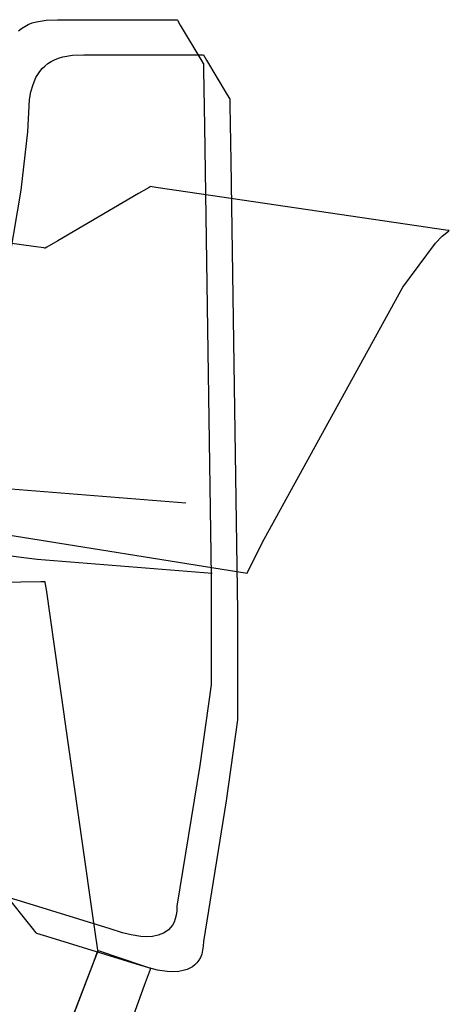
# Model space of a CAD drawing. Extents: x -3.57 to 3.57, y -2.08 to 2.06.
# Tile 5 of 219: x -2.4255 to -2.3567, y -1.4952 to -1.3376. Entities that reach past the tile are written whole.
import ezdxf

# ---------------------------------------------------------------- set-up
doc = ezdxf.new("R2010")
doc.units = 0

msp = doc.modelspace()

# ---------------------------------------------------------------- linework, layer by layer
at = {"layer": 'Layer 1', "color": 7, "linetype": 'CONTINUOUS'}
for p, q in [((-2.424083, -1.338375), (-2.423453, -1.338122)), ((-2.423453, -1.338122), (-2.422765, -1.337916)), ((-2.422765, -1.337916), (-2.421204, -1.337653)), ((-2.421204, -1.337653), (-2.419387, -1.337598)), ((-2.419387, -1.337598), (-2.404445, -1.337598)), ((-2.404445, -1.337598), (-2.400519, -1.337598)), ((-2.400519, -1.337598), (-2.400281, -1.337598)), ((-2.400281, -1.337598), (-2.400276, -1.337598)), ((-2.400276, -1.337598), (-2.400276, -1.337598)), ((-2.400276, -1.337598), (-2.400276, -1.337598)), ((-2.400276, -1.337598), (-2.400276, -1.337598)), ((-2.400276, -1.337598), (-2.400276, -1.337598)), ((-2.400276, -1.337598), (-2.400276, -1.337598)), ((-2.400276, -1.337598), (-2.400276, -1.337599)), ((-2.400276, -1.337599), (-2.400275, -1.337599)), ((-2.400275, -1.337599), (-2.400273, -1.337602)), ((-2.400273, -1.337602), (-2.400263, -1.33762)), ((-2.400263, -1.33762), (-2.400217, -1.337696)), ((-2.400217, -1.337696), (-2.399762, -1.338456)), ((-2.425647, -1.339389), (-2.425177, -1.339011)), ((-2.425177, -1.339011), (-2.424657, -1.338673)), ((-2.424657, -1.338673), (-2.424083, -1.338375)), ((-2.399762, -1.338456), (-2.39645, -1.343978)), ((-2.420957, -1.344637), (-2.420436, -1.344298)), ((-2.420436, -1.344298), (-2.419862, -1.344001)), ((-2.419862, -1.344001), (-2.419233, -1.343748)), ((-2.419233, -1.343748), (-2.418545, -1.343542)), ((-2.418545, -1.343542), (-2.416983, -1.343279)), ((-2.416983, -1.343279), (-2.415166, -1.343224)), ((-2.415166, -1.343224), (-2.400227, -1.343224)), ((-2.400227, -1.343224), (-2.396302, -1.343224)), ((-2.39645, -1.343978), (-2.396078, -1.344598)), ((-2.396302, -1.343224), (-2.396064, -1.343224)), ((-2.396064, -1.343224), (-2.396059, -1.343224)), ((-2.396059, -1.343224), (-2.396059, -1.343224)), ((-2.396059, -1.343224), (-2.396059, -1.343224)), ((-2.396059, -1.343224), (-2.396059, -1.343224)), ((-2.396059, -1.343224), (-2.396059, -1.343224)), ((-2.396059, -1.343224), (-2.396059, -1.343224)), ((-2.396059, -1.343224), (-2.396059, -1.343225)), ((-2.396059, -1.343225), (-2.396059, -1.343225)), ((-2.396059, -1.343225), (-2.396057, -1.343228)), ((-2.396057, -1.343228), (-2.396046, -1.343246)), ((-2.396046, -1.343246), (-2.396001, -1.343322)), ((-2.396001, -1.343322), (-2.395545, -1.344081)), ((-2.395545, -1.344081), (-2.39223, -1.349604)), ((-2.422852, -1.346865), (-2.422225, -1.345878)), ((-2.422225, -1.345878), (-2.421848, -1.34543)), ((-2.421848, -1.34543), (-2.421427, -1.345015)), ((-2.421427, -1.345015), (-2.420957, -1.344637)), ((-2.396078, -1.344598), (-2.396059, -1.34463)), ((-2.396059, -1.34463), (-2.396059, -1.34463)), ((-2.396059, -1.34463), (-2.396059, -1.34463)), ((-2.396059, -1.34463), (-2.396059, -1.34463)), ((-2.396059, -1.34463), (-2.396059, -1.34463)), ((-2.396059, -1.34463), (-2.396059, -1.344631)), ((-2.396059, -1.344631), (-2.396059, -1.344635)), ((-2.396059, -1.344635), (-2.396059, -1.344651)), ((-2.396059, -1.344651), (-2.396056, -1.344821)), ((-2.396056, -1.344821), (-2.396042, -1.345651)), ((-2.396042, -1.345651), (-2.395894, -1.354619)), ((-2.423328, -1.347957), (-2.422852, -1.346865)), ((-2.423911, -1.35037), (-2.423674, -1.349132)), ((-2.423674, -1.349132), (-2.423328, -1.347957)), ((-2.424181, -1.355536), (-2.423911, -1.35037)), ((-2.39223, -1.349604), (-2.391858, -1.350224)), ((-2.391858, -1.350224), (-2.391839, -1.350256)), ((-2.391839, -1.350256), (-2.391839, -1.350256)), ((-2.391839, -1.350256), (-2.391839, -1.350256)), ((-2.391839, -1.350256), (-2.391839, -1.350256)), ((-2.391839, -1.350256), (-2.391839, -1.350256)), ((-2.391839, -1.350256), (-2.391839, -1.350257)), ((-2.391839, -1.350257), (-2.391838, -1.350261)), ((-2.391838, -1.350261), (-2.391838, -1.350277)), ((-2.391838, -1.350277), (-2.391835, -1.350447)), ((-2.391835, -1.350447), (-2.391822, -1.351277)), ((-2.391822, -1.351277), (-2.391674, -1.360245)), ((-2.425234, -1.364901), (-2.424181, -1.355536)), ((-2.395894, -1.354619), (-2.394787, -1.426724)), ((-2.391674, -1.360245), (-2.39057, -1.43235)), ((-2.42761, -1.379066), (-2.425234, -1.364901)), ((-2.404714, -1.364446), (-2.406425, -1.365444)), ((-2.404545, -1.364347), (-2.404714, -1.364446)), ((-2.404505, -1.364324), (-2.404545, -1.364347)), ((-2.404497, -1.364319), (-2.404505, -1.364324)), ((-2.404496, -1.364319), (-2.404497, -1.364319)), ((-2.404492, -1.36432), (-2.404496, -1.364319)), ((-2.404496, -1.364319), (-2.404496, -1.364319)), ((-2.404496, -1.364319), (-2.404496, -1.364319)), ((-2.404496, -1.364319), (-2.404496, -1.364319)), ((-2.404496, -1.364319), (-2.404496, -1.364319)), ((-2.404496, -1.364319), (-2.404496, -1.364319)), ((-2.404496, -1.364319), (-2.404496, -1.364319)), ((-2.404496, -1.364319), (-2.404496, -1.364319)), ((-2.404496, -1.364319), (-2.404496, -1.364319)), ((-2.404496, -1.364319), (-2.404496, -1.364319)), ((-2.403686, -1.364438), (-2.404492, -1.36432)), ((-2.398545, -1.365193), (-2.403686, -1.364438)), ((-2.406425, -1.365444), (-2.419348, -1.372982)), ((-2.361934, -1.370574), (-2.398545, -1.365193)), ((-2.423239, -1.373901), (-2.44196, -1.371289)), ((-2.357221, -1.371267), (-2.361934, -1.370574)), ((-2.356783, -1.371332), (-2.357221, -1.371267)), ((-2.356822, -1.371443), (-2.356707, -1.371364)), ((-2.356692, -1.371345), (-2.356783, -1.371332)), ((-2.356707, -1.371364), (-2.356693, -1.371354)), ((-2.356693, -1.371354), (-2.356686, -1.37135)), ((-2.356684, -1.371346), (-2.356692, -1.371345)), ((-2.356686, -1.37135), (-2.356682, -1.371347)), ((-2.356682, -1.371346), (-2.356684, -1.371346)), ((-2.356682, -1.371347), (-2.356681, -1.371346)), ((-2.356681, -1.371346), (-2.356682, -1.371346)), ((-2.356681, -1.371346), (-2.356681, -1.371346)), ((-2.356681, -1.371346), (-2.356681, -1.371346)), ((-2.356681, -1.371346), (-2.356681, -1.371346)), ((-2.356681, -1.371346), (-2.356681, -1.371346)), ((-2.358894, -1.373386), (-2.357805, -1.372261)), ((-2.357805, -1.372261), (-2.356822, -1.371443)), ((-2.42157, -1.374133), (-2.423239, -1.373901)), ((-2.421414, -1.374155), (-2.42157, -1.374133)), ((-2.421378, -1.37416), (-2.421414, -1.374155)), ((-2.421371, -1.374161), (-2.421378, -1.37416)), ((-2.42137, -1.374161), (-2.421371, -1.374161)), ((-2.421116, -1.374013), (-2.42137, -1.374161)), ((-2.42137, -1.374161), (-2.42137, -1.374161)), ((-2.42137, -1.374161), (-2.42137, -1.374161)), ((-2.42137, -1.374161), (-2.42137, -1.374161)), ((-2.42137, -1.374161), (-2.42137, -1.374161)), ((-2.42137, -1.374161), (-2.42137, -1.374161)), ((-2.42137, -1.374161), (-2.42137, -1.374161)), ((-2.42137, -1.374161), (-2.42137, -1.374161)), ((-2.42137, -1.374161), (-2.42137, -1.374161)), ((-2.419348, -1.372982), (-2.421116, -1.374013)), ((-2.3641, -1.380435), (-2.358894, -1.373386)), ((-2.386328, -1.420738), (-2.3641, -1.380435)), ((-2.529764, -1.403775), (-2.389028, -1.426193)), ((-2.426889, -1.41271), (-2.39887, -1.414941)), ((-2.44314, -1.421414), (-2.422668, -1.423961)), ((-2.388756, -1.425636), (-2.386328, -1.420738)), ((-2.422668, -1.423961), (-2.39465, -1.426193)), ((-2.389028, -1.426193), (-2.389028, -1.426193)), ((-2.389028, -1.426193), (-2.389028, -1.426193)), ((-2.389028, -1.426193), (-2.389028, -1.426193)), ((-2.389028, -1.426193), (-2.389027, -1.426193)), ((-2.389027, -1.426192), (-2.389026, -1.42619)), ((-2.389027, -1.426193), (-2.389027, -1.426192)), ((-2.389026, -1.42619), (-2.389022, -1.426181)), ((-2.389022, -1.426181), (-2.388977, -1.426089)), ((-2.388977, -1.426089), (-2.388756, -1.425636)), ((-2.422086, -1.42761), (-2.428451, -1.427714)), ((-2.421504, -1.427601), (-2.422086, -1.42761)), ((-2.421385, -1.427599), (-2.421504, -1.427601)), ((-2.421374, -1.427598), (-2.421385, -1.427599)), ((-2.421371, -1.427598), (-2.421374, -1.427598)), ((-2.42137, -1.427598), (-2.421371, -1.427598)), ((-2.42137, -1.427599), (-2.42137, -1.427598)), ((-2.42137, -1.427598), (-2.42137, -1.427598)), ((-2.42137, -1.427598), (-2.42137, -1.427598)), ((-2.42137, -1.427598), (-2.42137, -1.427598)), ((-2.42137, -1.427598), (-2.42137, -1.427598)), ((-2.42137, -1.427598), (-2.42137, -1.427598)), ((-2.42137, -1.427598), (-2.42137, -1.427598)), ((-2.42137, -1.427598), (-2.42137, -1.427598)), ((-2.421368, -1.427614), (-2.42137, -1.427599)), ((-2.42137, -1.427599), (-2.42137, -1.427599)), ((-2.421355, -1.427705), (-2.421368, -1.427614)), ((-2.421193, -1.428838), (-2.421355, -1.427705)), ((-2.394787, -1.426724), (-2.39482, -1.444063)), ((-2.419199, -1.442797), (-2.421193, -1.428838)), ((-2.39057, -1.43235), (-2.390604, -1.449689)), ((-2.413629, -1.481783), (-2.419199, -1.442797)), ((-2.39482, -1.444063), (-2.396639, -1.457002)), ((-2.390604, -1.449689), (-2.392423, -1.462627)), ((-2.396639, -1.457002), (-2.400275, -1.479525)), ((-2.392423, -1.462627), (-2.396059, -1.485147)), ((-2.423434, -1.483023), (-2.427855, -1.477498)), ((-2.42533, -1.478732), (-2.426917, -1.478244)), ((-2.410978, -1.483149), (-2.42533, -1.478732)), ((-2.400275, -1.479525), (-2.400301, -1.480279)), ((-2.400542, -1.481555), (-2.400747, -1.482086)), ((-2.400392, -1.480954), (-2.400542, -1.481555)), ((-2.400301, -1.480279), (-2.400392, -1.480954)), ((-2.422843, -1.483762), (-2.423434, -1.483023)), ((-2.413003, -1.486165), (-2.413629, -1.481783)), ((-2.40898, -1.483764), (-2.410978, -1.483149)), ((-2.401302, -1.482952), (-2.401641, -1.483296)), ((-2.401002, -1.48255), (-2.401302, -1.482952)), ((-2.400747, -1.482086), (-2.401002, -1.48255)), ((-2.422788, -1.483831), (-2.422843, -1.483762)), ((-2.422777, -1.483845), (-2.422788, -1.483831)), ((-2.422776, -1.483846), (-2.422777, -1.483845)), ((-2.4227, -1.48387), (-2.422776, -1.483846)), ((-2.422776, -1.483846), (-2.422776, -1.483846)), ((-2.422776, -1.483846), (-2.422776, -1.483846)), ((-2.422776, -1.483846), (-2.422776, -1.483846)), ((-2.422776, -1.483846), (-2.422776, -1.483846)), ((-2.422776, -1.483846), (-2.422776, -1.483846)), ((-2.422776, -1.483846), (-2.422776, -1.483846)), ((-2.421113, -1.484358), (-2.4227, -1.48387)), ((-2.406762, -1.488775), (-2.421113, -1.484358)), ((-2.40762, -1.48413), (-2.40898, -1.483764)), ((-2.406056, -1.484364), (-2.40762, -1.48413)), ((-2.405148, -1.484402), (-2.406056, -1.484364)), ((-2.404211, -1.484345), (-2.405148, -1.484402)), ((-2.403287, -1.484162), (-2.404211, -1.484345)), ((-2.402842, -1.484014), (-2.403287, -1.484162)), ((-2.402416, -1.483823), (-2.402842, -1.484014)), ((-2.402014, -1.483585), (-2.402416, -1.483823)), ((-2.401641, -1.483296), (-2.402014, -1.483585)), ((-2.412946, -1.486565), (-2.413003, -1.486165)), ((-2.396085, -1.485901), (-2.396175, -1.486577)), ((-2.396059, -1.485147), (-2.396085, -1.485901)), ((-2.413608, -1.488411), (-2.412978, -1.486775)), ((-2.413065, -1.487001), (-2.413523, -1.488191)), ((-2.412958, -1.486721), (-2.413065, -1.487001)), ((-2.412978, -1.486775), (-2.412936, -1.486666)), ((-2.412936, -1.486665), (-2.412958, -1.486721)), ((-2.412935, -1.486647), (-2.412946, -1.486565)), ((-2.412936, -1.486666), (-2.412933, -1.486658)), ((-2.412934, -1.486659), (-2.412936, -1.486665)), ((-2.412933, -1.486655), (-2.412935, -1.486647)), ((-2.412933, -1.486658), (-2.412934, -1.486659)), ((-2.412933, -1.486657), (-2.412933, -1.486655)), ((-2.412933, -1.486658), (-2.412933, -1.486657)), ((-2.412933, -1.486657), (-2.412933, -1.486657)), ((-2.412933, -1.486657), (-2.412933, -1.486657)), ((-2.412933, -1.486657), (-2.412933, -1.486657)), ((-2.412933, -1.486657), (-2.412933, -1.486657)), ((-2.412933, -1.486657), (-2.412933, -1.486657)), ((-2.412933, -1.486657), (-2.412933, -1.486657)), ((-2.412933, -1.486657), (-2.412933, -1.486657)), ((-2.412903, -1.486668), (-2.412933, -1.486657)), ((-2.412933, -1.486657), (-2.412933, -1.486657)), ((-2.412933, -1.486657), (-2.412933, -1.486657)), ((-2.412933, -1.486657), (-2.412933, -1.486657)), ((-2.412933, -1.486657), (-2.412933, -1.486657)), ((-2.412933, -1.486657), (-2.412933, -1.486657)), ((-2.412933, -1.486657), (-2.412933, -1.486657)), ((-2.412933, -1.486657), (-2.412933, -1.486657)), ((-2.412933, -1.486657), (-2.412933, -1.486658)), ((-2.412933, -1.486658), (-2.412933, -1.486658)), ((-2.412933, -1.486658), (-2.412933, -1.486658)), ((-2.412933, -1.486658), (-2.412933, -1.486658)), ((-2.412678, -1.486743), (-2.412903, -1.486668)), ((-2.405726, -1.489062), (-2.412678, -1.486743)), ((-2.396531, -1.487709), (-2.396786, -1.488174)), ((-2.396325, -1.487178), (-2.396531, -1.487709)), ((-2.396175, -1.486577), (-2.396325, -1.487178)), ((-2.421799, -1.50971), (-2.413608, -1.488411)), ((-2.413523, -1.488191), (-2.418059, -1.499987)), ((-2.404763, -1.48939), (-2.406762, -1.488775)), ((-2.404638, -1.489425), (-2.405726, -1.489062)), ((-2.403403, -1.489756), (-2.404763, -1.48939)), ((-2.404528, -1.489462), (-2.404638, -1.489425)), ((-2.404543, -1.489602), (-2.404496, -1.489473)), ((-2.404502, -1.48947), (-2.404528, -1.489462)), ((-2.404497, -1.489472), (-2.404502, -1.48947)), ((-2.404496, -1.489472), (-2.404497, -1.489472)), ((-2.404496, -1.489473), (-2.404496, -1.489472)), ((-2.404496, -1.489472), (-2.404496, -1.489472)), ((-2.404496, -1.489472), (-2.404496, -1.489472)), ((-2.404496, -1.489472), (-2.404496, -1.489472)), ((-2.404496, -1.489472), (-2.404496, -1.489472)), ((-2.404496, -1.489472), (-2.404496, -1.489472)), ((-2.404496, -1.489472), (-2.404496, -1.489472)), ((-2.404496, -1.489472), (-2.404496, -1.489472)), ((-2.404496, -1.489472), (-2.404496, -1.489472)), ((-2.3982, -1.489447), (-2.398626, -1.489639)), ((-2.397797, -1.489209), (-2.3982, -1.489447)), ((-2.397424, -1.48892), (-2.397797, -1.489209)), ((-2.397085, -1.488576), (-2.397424, -1.48892)), ((-2.396786, -1.488174), (-2.397085, -1.488576)), ((-2.405473, -1.492171), (-2.404543, -1.489602)), ((-2.40184, -1.48999), (-2.403403, -1.489756)), ((-2.400932, -1.490027), (-2.40184, -1.48999)), ((-2.399995, -1.48997), (-2.400932, -1.490027)), ((-2.39907, -1.489787), (-2.399995, -1.48997)), ((-2.398626, -1.489639), (-2.39907, -1.489787)), ((-2.432123, -1.565748), (-2.405473, -1.492171))]:
    msp.add_line(p, q, dxfattribs=at)

doc.saveas('drawing.dxf')
